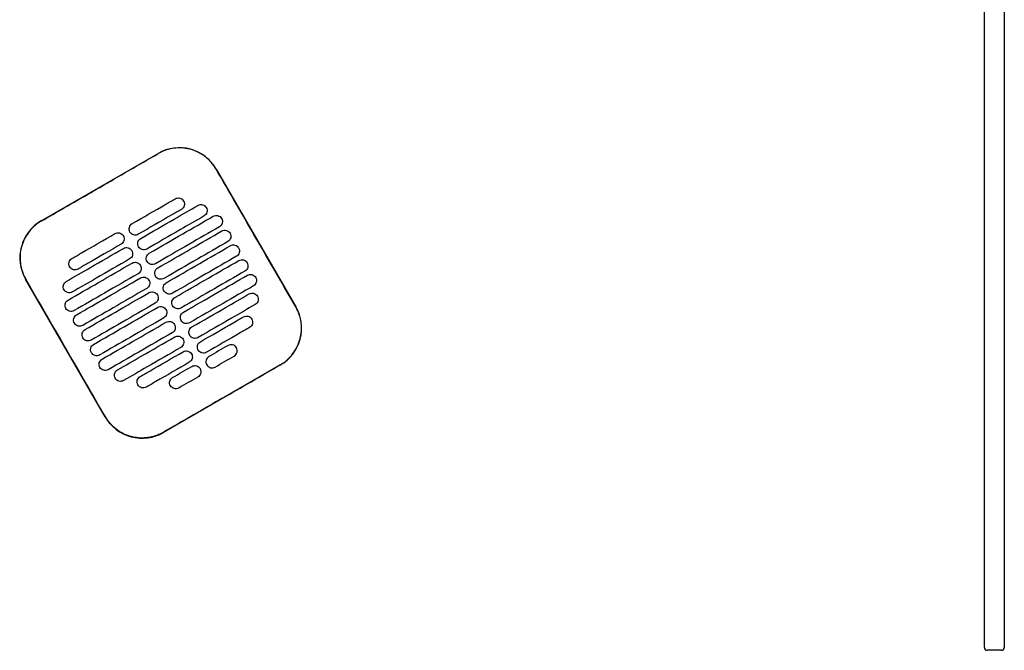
# Model space of a CAD drawing. Header units: metres. Extents: x 15.7 to 54.8, y -39.7 to 1.1.
# Tile 222 of 256: x 54.066 to 54.759, y -32.548 to -32.104. Entities that reach past the tile are written whole.
import ezdxf

# ---------------------------------------------------------------- set-up
doc = ezdxf.new("R2010")
doc.units = ezdxf.units.M
doc.header["$MEASUREMENT"] = 0
doc.layers.add('2D', color=252, linetype='Continuous')

# ---------------------------------------------------------------- blocks, each defined once
blk = doc.blocks.new('2D_QYOS_600')
for p, q in [((2.42604, -2.743), (2.42604, -1.859)), ((2.44004, -1.859), (2.44004, -2.743)), ((1.76223, -2.4427), (1.84449, -2.39518)), ((1.88548, -2.40615), (1.9415, -2.50313)), ((1.80728, -2.58067), (1.75126, -2.48368)), ((1.93053, -2.54412), (1.84827, -2.59164)), ((2.43804, -2.745), (2.42804, -2.745))]:
    blk.add_line(p, q)
for centre, radius, start, end in [((1.8595, -2.42116), 0.03, 30.01349, 120.01349), ((1.77724, -2.46868), 0.03, 120.01349, 210.01349), ((1.91552, -2.51814), 0.03, 300.01349, 30.01349), ((1.83326, -2.56566), 0.03, 210.01349, 300.01349), ((2.42804, -2.743), 0.002, 180, 270), ((2.43804, -2.743), 0.002, 270, 360)]:
    blk.add_arc(centre, radius, start, end)
for points in [[(1.80342, -2.41905), (1.81713, -2.41113), (1.83084, -2.4032), (1.84455, -2.39528)], [(1.89373, -2.53038), (1.88925, -2.53297), (1.88478, -2.53556), (1.8803, -2.53814)], [(1.8846, -2.54559), (1.88908, -2.543), (1.89355, -2.54042), (1.89803, -2.53783)], [(1.85475, -2.5529), (1.85923, -2.55031), (1.86371, -2.54773), (1.86819, -2.54514)], [(1.88934, -2.56777), (1.90305, -2.55985), (1.91676, -2.55194), (1.93047, -2.54402)], [(1.87249, -2.55259), (1.86801, -2.55517), (1.86353, -2.55776), (1.85906, -2.56034)]]:
    blk.add_open_spline(points, degree=3)
for points, knots in [([(1.88538, -2.40621), (1.88458, -2.40482), (1.88367, -2.40349), (1.88073, -2.39989), (1.87845, -2.39784), (1.87266, -2.39404), (1.86904, -2.39256), (1.86159, -2.39111), (1.85785, -2.39108), (1.85081, -2.39235), (1.84754, -2.39355), (1.84455, -2.39528)], [12.978915, 12.978915, 12.978915, 12.978915, 13.461173, 13.461173, 14.374287, 14.374287, 15.53872, 15.53872, 16.650066, 16.650066, 17.687358, 17.687358, 17.687358, 17.687358]), ([(1.9414, -2.50319), (1.92736, -2.4789), (1.91332, -2.4546), (1.89466, -2.42227), (1.89002, -2.41424), (1.88538, -2.40621)], [1.133412, 1.133412, 1.133412, 1.133412, 2.681586, 2.681586, 3.193366, 3.193366, 3.193366, 3.193366]), ([(1.76229, -2.4428), (1.77288, -2.43668), (1.78391, -2.43032), (1.79938, -2.42138), (1.80142, -2.4202), (1.80342, -2.41905)], [-21.78268, -21.78268, -21.78268, -21.78268, -17.142885, -17.142885, -16.423665, -16.423665, -16.423665, -16.423665]), ([(1.82628, -2.44462), (1.83414, -2.44008), (1.84201, -2.43553), (1.85212, -2.4297), (1.85435, -2.4284), (1.85659, -2.42711)], [0.699452, 0.699452, 0.699452, 0.699452, 3.425217, 3.425217, 4.200582, 4.200582, 4.200582, 4.200582]), ([(1.83228, -2.45501), (1.84015, -2.45047), (1.84801, -2.44592), (1.86144, -2.43817), (1.867, -2.43496), (1.87255, -2.43175)], [0.699452, 0.699452, 0.699452, 0.699452, 3.42526, 3.42526, 5.350619, 5.350619, 5.350619, 5.350619]), ([(1.85659, -2.42711), (1.85702, -2.42687), (1.85756, -2.42665), (1.85874, -2.4265), (1.8593, -2.42654), (1.86037, -2.42682), (1.86089, -2.42707), (1.86185, -2.4278), (1.86222, -2.42826), (1.86246, -2.42869)], [-0.5513873, -0.5513873, -0.5513873, -0.5513873, -0.4031046, -0.4031046, -0.2776919, -0.2776919, -0.1471638, -0.1471638, 0, 0, 0, 0]), ([(1.86246, -2.42869), (1.86271, -2.42911), (1.86293, -2.42966), (1.86307, -2.43085), (1.86304, -2.4314), (1.86276, -2.43248), (1.8625, -2.43299), (1.86178, -2.43395), (1.86132, -2.43431), (1.86089, -2.43456)], [-0.5553355, -0.5553355, -0.5553355, -0.5553355, -0.4045594, -0.4045594, -0.278267, -0.278267, -0.1472206, -0.1472206, 0, 0, 0, 0]), ([(1.87255, -2.43175), (1.87298, -2.43151), (1.87352, -2.43129), (1.87471, -2.43114), (1.87526, -2.43118), (1.87633, -2.43146), (1.87685, -2.43171), (1.87781, -2.43244), (1.87818, -2.4329), (1.87842, -2.43332)], [-0.5514247, -0.5514247, -0.5514247, -0.5514247, -0.4031161, -0.4031161, -0.2776965, -0.2776965, -0.1471644, -0.1471644, 0, 0, 0, 0]), ([(1.86089, -2.43456), (1.85866, -2.43585), (1.85642, -2.43714), (1.84631, -2.44298), (1.83845, -2.44753), (1.83058, -2.45207)], [2.649916, 2.649916, 2.649916, 2.649916, 3.425249, 3.425249, 6.151046, 6.151046, 6.151046, 6.151046]), ([(1.87842, -2.43332), (1.87867, -2.43375), (1.87889, -2.4343), (1.87903, -2.43549), (1.879, -2.43604), (1.87872, -2.43711), (1.87846, -2.43763), (1.87774, -2.43859), (1.87728, -2.43895), (1.87685, -2.4392)], [-0.5553006, -0.5553006, -0.5553006, -0.5553006, -0.4045498, -0.4045498, -0.2782639, -0.2782639, -0.1472208, -0.1472208, 0, 0, 0, 0]), ([(1.88332, -2.43939), (1.88374, -2.43915), (1.88429, -2.43893), (1.88547, -2.43878), (1.88602, -2.43882), (1.8871, -2.4391), (1.88762, -2.43935), (1.88858, -2.44008), (1.88894, -2.44054), (1.88919, -2.44096)], [-0.5514376, -0.5514376, -0.5514376, -0.5514376, -0.4031217, -0.4031217, -0.2776979, -0.2776979, -0.1471642, -0.1471642, 0, 0, 0, 0]), ([(1.76229, -2.4428), (1.76101, -2.44354), (1.75978, -2.44437), (1.75663, -2.44688), (1.75485, -2.44871), (1.75332, -2.45074), (1.75103, -2.4538), (1.74934, -2.45728), (1.74737, -2.46467), (1.7471, -2.46852), (1.74804, -2.47614), (1.74924, -2.47985), (1.7512, -2.48336), (1.75128, -2.48349), (1.75136, -2.48363)], [17.619777, 17.619777, 17.619777, 17.619777, 18.064718, 18.064718, 18.827754, 18.827754, 18.827754, 19.97637, 19.97637, 21.122539, 21.122539, 22.281306, 22.281306, 22.328075, 22.328075, 22.328075, 22.328075]), ([(1.82471, -2.4505), (1.82446, -2.45007), (1.82424, -2.44952), (1.8241, -2.44833), (1.82413, -2.44778), (1.82441, -2.44671), (1.82467, -2.44619), (1.82539, -2.44523), (1.82585, -2.44487), (1.82628, -2.44462)], [-0.5553984, -0.5553984, -0.5553984, -0.5553984, -0.4045681, -0.4045681, -0.278271, -0.278271, -0.1472202, -0.1472202, 0, 0, 0, 0]), ([(1.87685, -2.4392), (1.8713, -2.44241), (1.86574, -2.44562), (1.85232, -2.45337), (1.84445, -2.45792), (1.83658, -2.46246)], [1.499949, 1.499949, 1.499949, 1.499949, 3.425284, 3.425284, 6.151116, 6.151116, 6.151116, 6.151116]), ([(1.83828, -2.46541), (1.84615, -2.46086), (1.85402, -2.45632), (1.86903, -2.44764), (1.87617, -2.44352), (1.88332, -2.43939)], [0.699452, 0.699452, 0.699452, 0.699452, 3.425292, 3.425292, 5.900643, 5.900643, 5.900643, 5.900643]), ([(1.88919, -2.44096), (1.88943, -2.44139), (1.88965, -2.44194), (1.8898, -2.44313), (1.88976, -2.44368), (1.88948, -2.44475), (1.88923, -2.44527), (1.8885, -2.44623), (1.88804, -2.44659), (1.88762, -2.44684)], [-0.5552879, -0.5552879, -0.5552879, -0.5552879, -0.4045447, -0.4045447, -0.2782629, -0.2782629, -0.1472212, -0.1472212, 0, 0, 0, 0]), ([(1.78385, -2.46913), (1.78608, -2.46784), (1.78832, -2.46655), (1.79843, -2.46071), (1.8063, -2.45617), (1.81416, -2.45162)], [2.649852, 2.649852, 2.649852, 2.649852, 3.425217, 3.425217, 6.150982, 6.150982, 6.150982, 6.150982]), ([(1.81416, -2.45162), (1.81459, -2.45138), (1.81513, -2.45116), (1.81632, -2.45101), (1.81687, -2.45105), (1.81794, -2.45133), (1.81846, -2.45158), (1.81942, -2.45231), (1.81979, -2.45277), (1.82003, -2.4532)], [-0.5512944, -0.5512944, -0.5512944, -0.5512944, -0.4030833, -0.4030833, -0.2776787, -0.2776787, -0.1471599, -0.1471599, 0, 0, 0, 0]), ([(1.83058, -2.45207), (1.83015, -2.45231), (1.82961, -2.45253), (1.82843, -2.45268), (1.82787, -2.45264), (1.8268, -2.45236), (1.82628, -2.45211), (1.82532, -2.45138), (1.82495, -2.45092), (1.82471, -2.4505)], [-0.551307, -0.551307, -0.551307, -0.551307, -0.4030846, -0.4030846, -0.2776802, -0.2776802, -0.1471604, -0.1471604, 0, 0, 0, 0]), ([(1.88762, -2.44684), (1.88048, -2.45096), (1.87333, -2.45509), (1.85832, -2.46376), (1.85045, -2.46831), (1.84258, -2.47285)], [0.949972, 0.949972, 0.949972, 0.949972, 3.425307, 3.425307, 6.151164, 6.151164, 6.151164, 6.151164]), ([(1.84428, -2.4758), (1.85215, -2.47125), (1.86002, -2.46671), (1.87503, -2.45803), (1.88218, -2.45391), (1.88932, -2.44978)], [0.699452, 0.699452, 0.699452, 0.699452, 3.425313, 3.425313, 5.900643, 5.900643, 5.900643, 5.900643]), ([(1.88932, -2.44978), (1.88974, -2.44954), (1.89029, -2.44932), (1.89147, -2.44917), (1.89203, -2.44921), (1.8931, -2.44949), (1.89362, -2.44974), (1.89458, -2.45047), (1.89494, -2.45093), (1.89519, -2.45136)], [-0.5514273, -0.5514273, -0.5514273, -0.5514273, -0.4031209, -0.4031209, -0.2776962, -0.2776962, -0.1471634, -0.1471634, 0, 0, 0, 0]), ([(1.89519, -2.45136), (1.89543, -2.45178), (1.89565, -2.45233), (1.8958, -2.45352), (1.89577, -2.45407), (1.89548, -2.45515), (1.89523, -2.45566), (1.8945, -2.45662), (1.89405, -2.45698), (1.89362, -2.45723)], [-0.5552955, -0.5552955, -0.5552955, -0.5552955, -0.4045438, -0.4045438, -0.2782634, -0.2782634, -0.1472215, -0.1472215, 0, 0, 0, 0]), ([(1.81846, -2.45907), (1.8106, -2.46361), (1.80273, -2.46816), (1.79262, -2.474), (1.79039, -2.47529), (1.78815, -2.47658)], [0.699452, 0.699452, 0.699452, 0.699452, 3.425249, 3.425249, 4.200582, 4.200582, 4.200582, 4.200582]), ([(1.82003, -2.4532), (1.82028, -2.45362), (1.8205, -2.45417), (1.82065, -2.45536), (1.82061, -2.45591), (1.82033, -2.45699), (1.82008, -2.4575), (1.81935, -2.45846), (1.81889, -2.45882), (1.81846, -2.45907)], [-0.555416, -0.555416, -0.555416, -0.555416, -0.4045716, -0.4045716, -0.2782736, -0.2782736, -0.1472211, -0.1472211, 0, 0, 0, 0]), ([(1.83071, -2.46089), (1.83047, -2.46046), (1.83025, -2.45991), (1.8301, -2.45872), (1.83013, -2.45817), (1.83042, -2.4571), (1.83067, -2.45658), (1.8314, -2.45562), (1.83185, -2.45526), (1.83228, -2.45501)], [-0.5553839, -0.5553839, -0.5553839, -0.5553839, -0.4045626, -0.4045626, -0.2782686, -0.2782686, -0.1472195, -0.1472195, 0, 0, 0, 0]), ([(1.89362, -2.45723), (1.88648, -2.46135), (1.87933, -2.46548), (1.86432, -2.47415), (1.85645, -2.4787), (1.84859, -2.48324)], [0.949998, 0.949998, 0.949998, 0.949998, 3.42532, 3.42532, 6.151189, 6.151189, 6.151189, 6.151189]), ([(1.89532, -2.46017), (1.89575, -2.45993), (1.89629, -2.45971), (1.89748, -2.45956), (1.89803, -2.4596), (1.8991, -2.45988), (1.89962, -2.46013), (1.90058, -2.46086), (1.90095, -2.46132), (1.90119, -2.46175)], [-0.5514137, -0.5514137, -0.5514137, -0.5514137, -0.4031194, -0.4031194, -0.2776944, -0.2776944, -0.1471627, -0.1471627, 0, 0, 0, 0]), ([(1.77989, -2.48528), (1.78545, -2.48207), (1.79101, -2.47886), (1.80443, -2.4711), (1.8123, -2.46656), (1.82017, -2.46201)], [1.499901, 1.499901, 1.499901, 1.499901, 3.42526, 3.42526, 6.151068, 6.151068, 6.151068, 6.151068]), ([(1.82017, -2.46201), (1.82059, -2.46177), (1.82114, -2.46155), (1.82232, -2.4614), (1.82287, -2.46144), (1.82395, -2.46172), (1.82447, -2.46197), (1.82542, -2.4627), (1.82579, -2.46316), (1.82603, -2.46359)], [-0.5513075, -0.5513075, -0.5513075, -0.5513075, -0.4030857, -0.4030857, -0.2776792, -0.2776792, -0.1471593, -0.1471593, 0, 0, 0, 0]), ([(1.82603, -2.46359), (1.82628, -2.46401), (1.8265, -2.46456), (1.82665, -2.46575), (1.82661, -2.4663), (1.82633, -2.46738), (1.82608, -2.46789), (1.82535, -2.46885), (1.82489, -2.46921), (1.82447, -2.46946)], [-0.5553971, -0.5553971, -0.5553971, -0.5553971, -0.4045652, -0.4045652, -0.2782705, -0.2782705, -0.1472202, -0.1472202, 0, 0, 0, 0]), ([(1.83658, -2.46246), (1.83616, -2.46271), (1.83561, -2.46292), (1.83443, -2.46307), (1.83387, -2.46304), (1.8328, -2.46275), (1.83228, -2.4625), (1.83132, -2.46177), (1.83096, -2.46131), (1.83071, -2.46089)], [-0.551317, -0.551317, -0.551317, -0.551317, -0.4030867, -0.4030867, -0.2776803, -0.2776803, -0.1471597, -0.1471597, 0, 0, 0, 0]), ([(1.83671, -2.47128), (1.83647, -2.47085), (1.83625, -2.4703), (1.8361, -2.46911), (1.83614, -2.46856), (1.83642, -2.46749), (1.83667, -2.46697), (1.8374, -2.46602), (1.83786, -2.46565), (1.83828, -2.46541)], [-0.5553742, -0.5553742, -0.5553742, -0.5553742, -0.4045587, -0.4045587, -0.278267, -0.278267, -0.1472191, -0.1472191, 0, 0, 0, 0]), ([(1.85029, -2.48619), (1.85815, -2.48164), (1.86602, -2.4771), (1.88103, -2.46843), (1.88818, -2.4643), (1.89532, -2.46017)], [0.699452, 0.699452, 0.699452, 0.699452, 3.425322, 3.425322, 5.900643, 5.900643, 5.900643, 5.900643]), ([(1.90119, -2.46175), (1.90144, -2.46217), (1.90166, -2.46272), (1.9018, -2.46391), (1.90177, -2.46446), (1.90149, -2.46554), (1.90123, -2.46605), (1.90051, -2.46701), (1.90005, -2.46737), (1.89962, -2.46762)], [-0.5553078, -0.5553078, -0.5553078, -0.5553078, -0.4045446, -0.4045446, -0.2782647, -0.2782647, -0.147222, -0.147222, 0, 0, 0, 0]), ([(1.78113, -2.49842), (1.78828, -2.49429), (1.79542, -2.49016), (1.81043, -2.48149), (1.8183, -2.47695), (1.82617, -2.4724)], [0.949941, 0.949941, 0.949941, 0.949941, 3.425291, 3.425291, 6.151132, 6.151132, 6.151132, 6.151132]), ([(1.78228, -2.47501), (1.78204, -2.47458), (1.78182, -2.47403), (1.78167, -2.47284), (1.7817, -2.47229), (1.78198, -2.47122), (1.78224, -2.4707), (1.78296, -2.46974), (1.78342, -2.46938), (1.78385, -2.46913)], [-0.5554179, -0.5554179, -0.5554179, -0.5554179, -0.4045683, -0.4045683, -0.2782761, -0.2782761, -0.1472238, -0.1472238, 0, 0, 0, 0]), ([(1.82447, -2.46946), (1.8166, -2.474), (1.80873, -2.47855), (1.79531, -2.4863), (1.78975, -2.48951), (1.78419, -2.49272)], [0.699452, 0.699452, 0.699452, 0.699452, 3.425284, 3.425284, 5.350619, 5.350619, 5.350619, 5.350619]), ([(1.82617, -2.4724), (1.82659, -2.47216), (1.82714, -2.47194), (1.82832, -2.47179), (1.82887, -2.47183), (1.82995, -2.47211), (1.83047, -2.47236), (1.83143, -2.47309), (1.83179, -2.47355), (1.83204, -2.47398)], [-0.5513173, -0.5513173, -0.5513173, -0.5513173, -0.4030875, -0.4030875, -0.2776797, -0.2776797, -0.147159, -0.147159, 0, 0, 0, 0]), ([(1.84258, -2.47285), (1.84216, -2.4731), (1.84161, -2.47331), (1.84043, -2.47346), (1.83988, -2.47343), (1.8388, -2.47315), (1.83828, -2.47289), (1.83732, -2.47216), (1.83696, -2.4717), (1.83671, -2.47128)], [-0.5513236, -0.5513236, -0.5513236, -0.5513236, -0.4030881, -0.4030881, -0.2776804, -0.2776804, -0.1471592, -0.1471592, 0, 0, 0, 0]), ([(1.89962, -2.46762), (1.89248, -2.47175), (1.88534, -2.47587), (1.87032, -2.48454), (1.86246, -2.48909), (1.85459, -2.49363)], [0.950001, 0.950001, 0.950001, 0.950001, 3.425322, 3.425322, 6.151192, 6.151192, 6.151192, 6.151192]), ([(1.85629, -2.49658), (1.86416, -2.49203), (1.87202, -2.48749), (1.88704, -2.47882), (1.89418, -2.47469), (1.90133, -2.47056)], [0.699452, 0.699452, 0.699452, 0.699452, 3.425321, 3.425321, 5.900643, 5.900643, 5.900643, 5.900643]), ([(1.90133, -2.47056), (1.90175, -2.47032), (1.9023, -2.4701), (1.90348, -2.46995), (1.90403, -2.46999), (1.90511, -2.47027), (1.90563, -2.47052), (1.90658, -2.47125), (1.90695, -2.47171), (1.90719, -2.47214)], [-0.5513969, -0.5513969, -0.5513969, -0.5513969, -0.4031172, -0.4031172, -0.2776925, -0.2776925, -0.1471621, -0.1471621, 0, 0, 0, 0]), ([(1.90719, -2.47214), (1.90744, -2.47256), (1.90766, -2.47311), (1.90781, -2.4743), (1.90777, -2.47485), (1.90749, -2.47593), (1.90724, -2.47644), (1.90651, -2.4774), (1.90605, -2.47776), (1.90563, -2.47801)], [-0.5553248, -0.5553248, -0.5553248, -0.5553248, -0.4045472, -0.4045472, -0.2782668, -0.2782668, -0.1472227, -0.1472227, 0, 0, 0, 0]), ([(1.78815, -2.47658), (1.78773, -2.47682), (1.78718, -2.47704), (1.786, -2.47719), (1.78544, -2.47715), (1.78437, -2.47687), (1.78385, -2.47662), (1.78289, -2.47589), (1.78252, -2.47543), (1.78228, -2.47501)], [-0.5513007, -0.5513007, -0.5513007, -0.5513007, -0.4030941, -0.4030941, -0.2776814, -0.2776814, -0.1471603, -0.1471603, 0, 0, 0, 0]), ([(1.83047, -2.47985), (1.8226, -2.48439), (1.81473, -2.48894), (1.79972, -2.49761), (1.79258, -2.50174), (1.78543, -2.50587)], [0.699452, 0.699452, 0.699452, 0.699452, 3.425308, 3.425308, 5.900643, 5.900643, 5.900643, 5.900643]), ([(1.83204, -2.47398), (1.83228, -2.4744), (1.8325, -2.47495), (1.83265, -2.47614), (1.83261, -2.47669), (1.83233, -2.47777), (1.83208, -2.47828), (1.83135, -2.47924), (1.83089, -2.4796), (1.83047, -2.47985)], [-0.555383, -0.555383, -0.555383, -0.555383, -0.4045605, -0.4045605, -0.2782682, -0.2782682, -0.1472195, -0.1472195, 0, 0, 0, 0]), ([(1.84272, -2.48167), (1.84247, -2.48125), (1.84225, -2.48069), (1.8421, -2.47951), (1.84214, -2.47895), (1.84242, -2.47788), (1.84267, -2.47736), (1.8434, -2.47641), (1.84386, -2.47604), (1.84428, -2.4758)], [-0.5553693, -0.5553693, -0.5553693, -0.5553693, -0.4045566, -0.4045566, -0.2782661, -0.2782661, -0.1472189, -0.1472189, 0, 0, 0, 0]), ([(1.90563, -2.47801), (1.89848, -2.48214), (1.89134, -2.48626), (1.87633, -2.49494), (1.86846, -2.49948), (1.86059, -2.50403)], [0.949982, 0.949982, 0.949982, 0.949982, 3.425312, 3.425312, 6.151173, 6.151173, 6.151173, 6.151173]), ([(1.90733, -2.48095), (1.90775, -2.48071), (1.9083, -2.48049), (1.90948, -2.48034), (1.91003, -2.48038), (1.91111, -2.48066), (1.91163, -2.48091), (1.91259, -2.48164), (1.91295, -2.4821), (1.9132, -2.48253)], [-0.5513769, -0.5513769, -0.5513769, -0.5513769, -0.4031143, -0.4031143, -0.2776905, -0.2776905, -0.1471617, -0.1471617, 0, 0, 0, 0]), ([(1.80738, -2.58061), (1.80282, -2.57272), (1.79809, -2.56452), (1.77944, -2.53221), (1.7654, -2.50792), (1.75136, -2.48363)], [-3.18138, -3.18138, -3.18138, -3.18138, -2.673929, -2.673929, -1.133377, -1.133377, -1.133377, -1.133377]), ([(1.77832, -2.49115), (1.77808, -2.49073), (1.77786, -2.49017), (1.77771, -2.48899), (1.77775, -2.48843), (1.77803, -2.48736), (1.77828, -2.48684), (1.77901, -2.48589), (1.77947, -2.48552), (1.77989, -2.48528)], [-0.5553798, -0.5553798, -0.5553798, -0.5553798, -0.4045588, -0.4045588, -0.278273, -0.278273, -0.147224, -0.147224, 0, 0, 0, 0]), ([(1.78713, -2.50881), (1.79428, -2.50468), (1.80142, -2.50056), (1.81643, -2.49188), (1.8243, -2.48734), (1.83217, -2.48279)], [0.949982, 0.949982, 0.949982, 0.949982, 3.425312, 3.425312, 6.151173, 6.151173, 6.151173, 6.151173]), ([(1.83217, -2.48279), (1.83259, -2.48255), (1.83314, -2.48233), (1.83432, -2.48218), (1.83488, -2.48222), (1.83595, -2.4825), (1.83647, -2.48275), (1.83743, -2.48348), (1.83779, -2.48394), (1.83804, -2.48437)], [-0.5513238, -0.5513238, -0.5513238, -0.5513238, -0.4030887, -0.4030887, -0.27768, -0.27768, -0.1471588, -0.1471588, 0, 0, 0, 0]), ([(1.83804, -2.48437), (1.83828, -2.48479), (1.8385, -2.48534), (1.83865, -2.48653), (1.83862, -2.48708), (1.83833, -2.48816), (1.83808, -2.48868), (1.83735, -2.48963), (1.8369, -2.49), (1.83647, -2.49024)], [-0.5553737, -0.5553737, -0.5553737, -0.5553737, -0.4045574, -0.4045574, -0.2782667, -0.2782667, -0.1472191, -0.1472191, 0, 0, 0, 0]), ([(1.84859, -2.48324), (1.84816, -2.48349), (1.84761, -2.4837), (1.84643, -2.48385), (1.84588, -2.48382), (1.8448, -2.48354), (1.84429, -2.48328), (1.84333, -2.48255), (1.84296, -2.48209), (1.84272, -2.48167)], [-0.5513269, -0.5513269, -0.5513269, -0.5513269, -0.403089, -0.403089, -0.2776804, -0.2776804, -0.1471589, -0.1471589, 0, 0, 0, 0]), ([(1.84872, -2.49206), (1.84847, -2.49164), (1.84825, -2.49109), (1.84811, -2.4899), (1.84814, -2.48934), (1.84842, -2.48827), (1.84868, -2.48775), (1.8494, -2.4868), (1.84986, -2.48643), (1.85029, -2.48619)], [-0.5553691, -0.5553691, -0.5553691, -0.5553691, -0.4045561, -0.4045561, -0.278266, -0.278266, -0.1472189, -0.1472189, 0, 0, 0, 0]), ([(1.86229, -2.50697), (1.87016, -2.50242), (1.87803, -2.49788), (1.89304, -2.48921), (1.90018, -2.48508), (1.90733, -2.48095)], [0.699452, 0.699452, 0.699452, 0.699452, 3.425308, 3.425308, 5.900643, 5.900643, 5.900643, 5.900643]), ([(1.9132, -2.48253), (1.91344, -2.48295), (1.91366, -2.4835), (1.91381, -2.48469), (1.91377, -2.48524), (1.91349, -2.48632), (1.91324, -2.48683), (1.91251, -2.48779), (1.91205, -2.48815), (1.91163, -2.4884)], [-0.5553464, -0.5553464, -0.5553464, -0.5553464, -0.4045515, -0.4045515, -0.2782697, -0.2782697, -0.1472236, -0.1472236, 0, 0, 0, 0]), ([(1.78419, -2.49272), (1.78377, -2.49297), (1.78322, -2.49319), (1.78204, -2.49333), (1.78149, -2.4933), (1.78041, -2.49302), (1.77989, -2.49276), (1.77893, -2.49203), (1.77857, -2.49157), (1.77832, -2.49115)], [-0.5513421, -0.5513421, -0.5513421, -0.5513421, -0.4031061, -0.4031061, -0.2776864, -0.2776864, -0.147161, -0.147161, 0, 0, 0, 0]), ([(1.83647, -2.49024), (1.8286, -2.49479), (1.82074, -2.49933), (1.80572, -2.508), (1.79858, -2.51213), (1.79144, -2.51626)], [0.699452, 0.699452, 0.699452, 0.699452, 3.425321, 3.425321, 5.900643, 5.900643, 5.900643, 5.900643]), ([(1.79314, -2.5192), (1.80028, -2.51507), (1.80742, -2.51095), (1.82244, -2.50227), (1.8303, -2.49773), (1.83817, -2.49318)], [0.950001, 0.950001, 0.950001, 0.950001, 3.425322, 3.425322, 6.151192, 6.151192, 6.151192, 6.151192]), ([(1.83817, -2.49318), (1.8386, -2.49294), (1.83914, -2.49272), (1.84033, -2.49257), (1.84088, -2.49261), (1.84195, -2.49289), (1.84247, -2.49314), (1.84343, -2.49388), (1.8438, -2.49434), (1.84404, -2.49476)], [-0.551327, -0.551327, -0.551327, -0.551327, -0.4030892, -0.4030892, -0.2776802, -0.2776802, -0.1471588, -0.1471588, 0, 0, 0, 0]), ([(1.85459, -2.49363), (1.85416, -2.49388), (1.85362, -2.4941), (1.85244, -2.49424), (1.85188, -2.49421), (1.85081, -2.49393), (1.85029, -2.49367), (1.84933, -2.49294), (1.84896, -2.49248), (1.84872, -2.49206)], [-0.551327, -0.551327, -0.551327, -0.551327, -0.4030892, -0.4030892, -0.2776802, -0.2776802, -0.1471588, -0.1471588, 0, 0, 0, 0]), ([(1.91163, -2.4884), (1.90448, -2.49253), (1.89734, -2.49665), (1.88233, -2.50533), (1.87446, -2.50987), (1.86659, -2.51442)], [0.949941, 0.949941, 0.949941, 0.949941, 3.425292, 3.425292, 6.151132, 6.151132, 6.151132, 6.151132]), ([(1.86829, -2.51736), (1.87616, -2.51282), (1.88403, -2.50827), (1.89745, -2.50052), (1.90301, -2.49731), (1.90857, -2.4941)], [0.699452, 0.699452, 0.699452, 0.699452, 3.425284, 3.425284, 5.350619, 5.350619, 5.350619, 5.350619]), ([(1.90857, -2.4941), (1.90899, -2.49385), (1.90954, -2.49363), (1.91072, -2.49348), (1.91127, -2.49352), (1.91235, -2.4938), (1.91287, -2.49405), (1.91383, -2.49479), (1.91419, -2.49525), (1.91444, -2.49567)], [-0.551342, -0.551342, -0.551342, -0.551342, -0.4031061, -0.4031061, -0.2776864, -0.2776864, -0.147161, -0.147161, 0, 0, 0, 0]), ([(1.77956, -2.50429), (1.77932, -2.50387), (1.7791, -2.50332), (1.77895, -2.50213), (1.77899, -2.50158), (1.77927, -2.5005), (1.77952, -2.49998), (1.78025, -2.49903), (1.78071, -2.49866), (1.78113, -2.49842)], [-0.5553462, -0.5553462, -0.5553462, -0.5553462, -0.4045514, -0.4045514, -0.2782696, -0.2782696, -0.1472236, -0.1472236, 0, 0, 0, 0]), ([(1.84247, -2.50063), (1.83461, -2.50518), (1.82674, -2.50972), (1.81173, -2.51839), (1.80458, -2.52252), (1.79744, -2.52665)], [0.699452, 0.699452, 0.699452, 0.699452, 3.425322, 3.425322, 5.900643, 5.900643, 5.900643, 5.900643]), ([(1.84404, -2.49476), (1.84429, -2.49518), (1.84451, -2.49573), (1.84465, -2.49692), (1.84462, -2.49748), (1.84434, -2.49855), (1.84408, -2.49907), (1.84336, -2.50002), (1.8429, -2.50039), (1.84247, -2.50063)], [-0.5553691, -0.5553691, -0.5553691, -0.5553691, -0.4045561, -0.4045561, -0.278266, -0.278266, -0.1472189, -0.1472189, 0, 0, 0, 0]), ([(1.85472, -2.50245), (1.85448, -2.50203), (1.85426, -2.50148), (1.85411, -2.50029), (1.85414, -2.49973), (1.85443, -2.49866), (1.85468, -2.49814), (1.85541, -2.49719), (1.85586, -2.49682), (1.85629, -2.49658)], [-0.5553737, -0.5553737, -0.5553737, -0.5553737, -0.4045574, -0.4045574, -0.2782667, -0.2782667, -0.1472191, -0.1472191, 0, 0, 0, 0]), ([(1.91444, -2.49567), (1.91468, -2.49609), (1.9149, -2.49664), (1.91505, -2.49783), (1.91501, -2.49839), (1.91473, -2.49946), (1.91448, -2.49998), (1.91375, -2.50093), (1.91329, -2.5013), (1.91287, -2.50154)], [-0.55538, -0.55538, -0.55538, -0.55538, -0.4045589, -0.4045589, -0.278273, -0.278273, -0.147224, -0.147224, 0, 0, 0, 0]), ([(1.78543, -2.50587), (1.78501, -2.50611), (1.78446, -2.50633), (1.78328, -2.50648), (1.78273, -2.50644), (1.78165, -2.50616), (1.78113, -2.50591), (1.78017, -2.50517), (1.77981, -2.50472), (1.77956, -2.50429)], [-0.551377, -0.551377, -0.551377, -0.551377, -0.4031143, -0.4031143, -0.2776905, -0.2776905, -0.1471617, -0.1471617, 0, 0, 0, 0]), ([(1.79914, -2.52959), (1.80628, -2.52546), (1.81343, -2.52134), (1.82844, -2.51267), (1.83631, -2.50812), (1.84418, -2.50358)], [0.949998, 0.949998, 0.949998, 0.949998, 3.42532, 3.42532, 6.151189, 6.151189, 6.151189, 6.151189]), ([(1.84418, -2.50358), (1.8446, -2.50333), (1.84515, -2.50311), (1.84633, -2.50297), (1.84688, -2.503), (1.84796, -2.50328), (1.84848, -2.50354), (1.84943, -2.50427), (1.8498, -2.50473), (1.85004, -2.50515)], [-0.551327, -0.551327, -0.551327, -0.551327, -0.403089, -0.403089, -0.2776804, -0.2776804, -0.1471589, -0.1471589, 0, 0, 0, 0]), ([(1.85004, -2.50515), (1.85029, -2.50557), (1.85051, -2.50612), (1.85066, -2.50731), (1.85062, -2.50787), (1.85034, -2.50894), (1.85009, -2.50946), (1.84936, -2.51041), (1.8489, -2.51078), (1.84848, -2.51102)], [-0.5553693, -0.5553693, -0.5553693, -0.5553693, -0.4045566, -0.4045566, -0.2782661, -0.2782661, -0.1472189, -0.1472189, 0, 0, 0, 0]), ([(1.86059, -2.50403), (1.86017, -2.50427), (1.85962, -2.50449), (1.85844, -2.50464), (1.85788, -2.5046), (1.85681, -2.50432), (1.85629, -2.50407), (1.85533, -2.50333), (1.85497, -2.50287), (1.85472, -2.50245)], [-0.5513238, -0.5513238, -0.5513238, -0.5513238, -0.4030887, -0.4030887, -0.27768, -0.27768, -0.1471588, -0.1471588, 0, 0, 0, 0]), ([(1.86072, -2.51284), (1.86048, -2.51242), (1.86026, -2.51187), (1.86011, -2.51068), (1.86015, -2.51013), (1.86043, -2.50905), (1.86068, -2.50853), (1.86141, -2.50758), (1.86187, -2.50721), (1.86229, -2.50697)], [-0.555383, -0.555383, -0.555383, -0.555383, -0.4045604, -0.4045604, -0.2782682, -0.2782682, -0.1472195, -0.1472195, 0, 0, 0, 0]), ([(1.91287, -2.50154), (1.90731, -2.50475), (1.90176, -2.50796), (1.88833, -2.51572), (1.88046, -2.52026), (1.8726, -2.52481)], [1.499901, 1.499901, 1.499901, 1.499901, 3.42526, 3.42526, 6.151068, 6.151068, 6.151068, 6.151068]), ([(1.93047, -2.54402), (1.93053, -2.54399), (1.93059, -2.54395), (1.93406, -2.54192), (1.93705, -2.53926), (1.9418, -2.53294), (1.94352, -2.52934), (1.94538, -2.52203), (1.94563, -2.51842), (1.94491, -2.51191), (1.94415, -2.50903), (1.94251, -2.50523), (1.94199, -2.50419), (1.9414, -2.50319)], [8.273299, 8.273299, 8.273299, 8.273299, 8.293543, 8.293543, 9.48086, 9.48086, 10.665623, 10.665623, 11.74288, 11.74288, 12.632334, 12.632334, 12.981673, 12.981673, 12.981673, 12.981673]), ([(1.78557, -2.51468), (1.78532, -2.51426), (1.7851, -2.51371), (1.78495, -2.51252), (1.78499, -2.51197), (1.78527, -2.51089), (1.78552, -2.51037), (1.78625, -2.50942), (1.78671, -2.50906), (1.78713, -2.50881)], [-0.5553245, -0.5553245, -0.5553245, -0.5553245, -0.4045471, -0.4045471, -0.2782667, -0.2782667, -0.1472226, -0.1472226, 0, 0, 0, 0]), ([(1.79144, -2.51626), (1.79101, -2.5165), (1.79046, -2.51672), (1.78928, -2.51687), (1.78873, -2.51683), (1.78765, -2.51655), (1.78714, -2.5163), (1.78618, -2.51557), (1.78581, -2.51511), (1.78557, -2.51468)], [-0.551397, -0.551397, -0.551397, -0.551397, -0.4031173, -0.4031173, -0.2776925, -0.2776925, -0.1471621, -0.1471621, 0, 0, 0, 0]), ([(1.84848, -2.51102), (1.84061, -2.51557), (1.83274, -2.52011), (1.81773, -2.52878), (1.81058, -2.53291), (1.80344, -2.53704)], [0.699452, 0.699452, 0.699452, 0.699452, 3.425313, 3.425313, 5.900643, 5.900643, 5.900643, 5.900643]), ([(1.80514, -2.53998), (1.81229, -2.53586), (1.81943, -2.53173), (1.83444, -2.52306), (1.84231, -2.51851), (1.85018, -2.51397)], [0.949973, 0.949973, 0.949973, 0.949973, 3.425307, 3.425307, 6.151164, 6.151164, 6.151164, 6.151164]), ([(1.85018, -2.51397), (1.8506, -2.51372), (1.85115, -2.5135), (1.85233, -2.51336), (1.85288, -2.51339), (1.85396, -2.51367), (1.85448, -2.51393), (1.85544, -2.51466), (1.8558, -2.51512), (1.85605, -2.51554)], [-0.5513237, -0.5513237, -0.5513237, -0.5513237, -0.4030882, -0.4030882, -0.2776804, -0.2776804, -0.1471592, -0.1471592, 0, 0, 0, 0]), ([(1.86659, -2.51442), (1.86617, -2.51466), (1.86562, -2.51488), (1.86444, -2.51503), (1.86389, -2.51499), (1.86281, -2.51471), (1.86229, -2.51446), (1.86133, -2.51373), (1.86097, -2.51327), (1.86072, -2.51284)], [-0.5513173, -0.5513173, -0.5513173, -0.5513173, -0.4030875, -0.4030875, -0.2776797, -0.2776797, -0.147159, -0.147159, 0, 0, 0, 0]), ([(1.8743, -2.52775), (1.88216, -2.52321), (1.89003, -2.51866), (1.90014, -2.51282), (1.90237, -2.51153), (1.90461, -2.51024)], [0.699452, 0.699452, 0.699452, 0.699452, 3.425249, 3.425249, 4.200582, 4.200582, 4.200582, 4.200582]), ([(1.90461, -2.51024), (1.90504, -2.50999), (1.90558, -2.50978), (1.90676, -2.50963), (1.90732, -2.50966), (1.90839, -2.50995), (1.90891, -2.5102), (1.90987, -2.51093), (1.91024, -2.51139), (1.91048, -2.51181)], [-0.5513007, -0.5513007, -0.5513007, -0.5513007, -0.4030941, -0.4030941, -0.2776814, -0.2776814, -0.1471603, -0.1471603, 0, 0, 0, 0]), ([(1.91048, -2.51181), (1.91073, -2.51224), (1.91095, -2.51279), (1.91109, -2.51398), (1.91106, -2.51453), (1.91078, -2.5156), (1.91052, -2.51612), (1.9098, -2.51707), (1.90934, -2.51744), (1.90891, -2.51769)], [-0.555418, -0.555418, -0.555418, -0.555418, -0.4045683, -0.4045683, -0.2782762, -0.2782762, -0.1472238, -0.1472238, 0, 0, 0, 0]), ([(1.79157, -2.52507), (1.79132, -2.52465), (1.7911, -2.5241), (1.79096, -2.52291), (1.79099, -2.52236), (1.79127, -2.52128), (1.79153, -2.52077), (1.79225, -2.51981), (1.79271, -2.51945), (1.79314, -2.5192)], [-0.5553076, -0.5553076, -0.5553076, -0.5553076, -0.4045445, -0.4045445, -0.2782646, -0.2782646, -0.1472219, -0.1472219, 0, 0, 0, 0]), ([(1.85448, -2.52141), (1.84661, -2.52596), (1.83874, -2.5305), (1.82373, -2.53918), (1.81659, -2.5433), (1.80944, -2.54743)], [0.699452, 0.699452, 0.699452, 0.699452, 3.425292, 3.425292, 5.900643, 5.900643, 5.900643, 5.900643]), ([(1.85605, -2.51554), (1.85629, -2.51596), (1.85651, -2.51652), (1.85666, -2.5177), (1.85662, -2.51826), (1.85634, -2.51933), (1.85609, -2.51985), (1.85536, -2.5208), (1.8549, -2.52117), (1.85448, -2.52141)], [-0.5553742, -0.5553742, -0.5553742, -0.5553742, -0.4045587, -0.4045587, -0.278267, -0.278267, -0.1472191, -0.1472191, 0, 0, 0, 0]), ([(1.86673, -2.52323), (1.86648, -2.52281), (1.86626, -2.52226), (1.86611, -2.52107), (1.86615, -2.52052), (1.86643, -2.51944), (1.86668, -2.51892), (1.86741, -2.51797), (1.86787, -2.51761), (1.86829, -2.51736)], [-0.555397, -0.555397, -0.555397, -0.555397, -0.4045652, -0.4045652, -0.2782705, -0.2782705, -0.1472202, -0.1472202, 0, 0, 0, 0]), ([(1.90891, -2.51769), (1.90668, -2.51898), (1.90444, -2.52027), (1.89433, -2.52611), (1.88647, -2.53065), (1.8786, -2.5352)], [2.649852, 2.649852, 2.649852, 2.649852, 3.425217, 3.425217, 6.150983, 6.150983, 6.150983, 6.150983]), ([(1.79744, -2.52665), (1.79701, -2.52689), (1.79647, -2.52711), (1.79529, -2.52726), (1.79473, -2.52722), (1.79366, -2.52694), (1.79314, -2.52669), (1.79218, -2.52596), (1.79181, -2.5255), (1.79157, -2.52507)], [-0.5514139, -0.5514139, -0.5514139, -0.5514139, -0.4031194, -0.4031194, -0.2776944, -0.2776944, -0.1471626, -0.1471626, 0, 0, 0, 0]), ([(1.81591, -2.54762), (1.82146, -2.54441), (1.82702, -2.5412), (1.84044, -2.53345), (1.84831, -2.5289), (1.85618, -2.52436)], [1.499949, 1.499949, 1.499949, 1.499949, 3.425284, 3.425284, 6.151116, 6.151116, 6.151116, 6.151116]), ([(1.85618, -2.52436), (1.8566, -2.52411), (1.85715, -2.5239), (1.85833, -2.52375), (1.85889, -2.52378), (1.85996, -2.52406), (1.86048, -2.52432), (1.86144, -2.52505), (1.8618, -2.52551), (1.86205, -2.52593)], [-0.5513171, -0.5513171, -0.5513171, -0.5513171, -0.4030867, -0.4030867, -0.2776803, -0.2776803, -0.1471597, -0.1471597, 0, 0, 0, 0]), ([(1.86205, -2.52593), (1.86229, -2.52635), (1.86251, -2.52691), (1.86266, -2.52809), (1.86263, -2.52865), (1.86234, -2.52972), (1.86209, -2.53024), (1.86136, -2.53119), (1.86091, -2.53156), (1.86048, -2.5318)], [-0.5553838, -0.5553838, -0.5553838, -0.5553838, -0.4045626, -0.4045626, -0.2782686, -0.2782686, -0.1472195, -0.1472195, 0, 0, 0, 0]), ([(1.8726, -2.52481), (1.87217, -2.52505), (1.87162, -2.52527), (1.87044, -2.52542), (1.86989, -2.52538), (1.86881, -2.5251), (1.8683, -2.52485), (1.86734, -2.52412), (1.86697, -2.52366), (1.86673, -2.52323)], [-0.5513075, -0.5513075, -0.5513075, -0.5513075, -0.4030857, -0.4030857, -0.2776792, -0.2776792, -0.1471593, -0.1471593, 0, 0, 0, 0]), ([(1.87273, -2.53362), (1.87248, -2.5332), (1.87226, -2.53265), (1.87212, -2.53146), (1.87215, -2.53091), (1.87243, -2.52983), (1.87269, -2.52932), (1.87341, -2.52836), (1.87387, -2.528), (1.8743, -2.52775)], [-0.5554159, -0.5554159, -0.5554159, -0.5554159, -0.4045716, -0.4045716, -0.2782736, -0.2782736, -0.1472211, -0.1472211, 0, 0, 0, 0]), ([(1.79757, -2.53546), (1.79733, -2.53504), (1.79711, -2.53449), (1.79696, -2.5333), (1.79699, -2.53275), (1.79728, -2.53167), (1.79753, -2.53116), (1.79826, -2.5302), (1.79871, -2.52984), (1.79914, -2.52959)], [-0.5552953, -0.5552953, -0.5552953, -0.5552953, -0.4045437, -0.4045437, -0.2782634, -0.2782634, -0.1472215, -0.1472215, 0, 0, 0, 0]), ([(1.80344, -2.53704), (1.80302, -2.53728), (1.80247, -2.5375), (1.80129, -2.53765), (1.80073, -2.53761), (1.79966, -2.53733), (1.79914, -2.53708), (1.79818, -2.53635), (1.79782, -2.53589), (1.79757, -2.53546)], [-0.5514274, -0.5514274, -0.5514274, -0.5514274, -0.4031209, -0.4031209, -0.2776962, -0.2776962, -0.1471634, -0.1471634, 0, 0, 0, 0]), ([(1.86048, -2.5318), (1.85261, -2.53635), (1.84475, -2.54089), (1.83132, -2.54865), (1.82576, -2.55186), (1.82021, -2.55507)], [0.699452, 0.699452, 0.699452, 0.699452, 3.42526, 3.42526, 5.350619, 5.350619, 5.350619, 5.350619]), ([(1.83187, -2.55226), (1.8341, -2.55097), (1.83634, -2.54968), (1.84645, -2.54384), (1.85431, -2.53929), (1.86218, -2.53475)], [2.649916, 2.649916, 2.649916, 2.649916, 3.425249, 3.425249, 6.151046, 6.151046, 6.151046, 6.151046]), ([(1.86218, -2.53475), (1.86261, -2.5345), (1.86315, -2.53429), (1.86433, -2.53414), (1.86489, -2.53417), (1.86596, -2.53446), (1.86648, -2.53471), (1.86744, -2.53544), (1.86781, -2.5359), (1.86805, -2.53632)], [-0.5513071, -0.5513071, -0.5513071, -0.5513071, -0.4030846, -0.4030846, -0.2776802, -0.2776802, -0.1471604, -0.1471604, 0, 0, 0, 0]), ([(1.8786, -2.5352), (1.87817, -2.53544), (1.87763, -2.53566), (1.87645, -2.53581), (1.87589, -2.53577), (1.87482, -2.53549), (1.8743, -2.53524), (1.87334, -2.53451), (1.87297, -2.53405), (1.87273, -2.53362)], [-0.5512944, -0.5512944, -0.5512944, -0.5512944, -0.4030833, -0.4030833, -0.2776787, -0.2776787, -0.1471599, -0.1471599, 0, 0, 0, 0]), ([(1.8996, -2.53196), (1.89935, -2.53153), (1.89899, -2.53107), (1.89803, -2.53034), (1.89751, -2.53009), (1.89643, -2.52981), (1.89588, -2.52977), (1.8947, -2.52992), (1.89415, -2.53014), (1.89373, -2.53038)], [0, 0, 0, 0, 0.1471602, 0.1471602, 0.2776775, 0.2776775, 0.4030818, 0.4030818, 0.5512681, 0.5512681, 0.5512681, 0.5512681]), ([(1.89803, -2.53783), (1.89846, -2.53758), (1.89891, -2.53722), (1.89964, -2.53627), (1.89989, -2.53575), (1.90017, -2.53467), (1.90021, -2.53412), (1.90006, -2.53293), (1.89984, -2.53238), (1.8996, -2.53196)], [0, 0, 0, 0, 0.147223, 0.147223, 0.2782783, 0.2782783, 0.4045781, 0.4045781, 0.5554474, 0.5554474, 0.5554474, 0.5554474]), ([(1.80357, -2.54585), (1.80333, -2.54543), (1.80311, -2.54488), (1.80296, -2.54369), (1.803, -2.54314), (1.80328, -2.54206), (1.80353, -2.54155), (1.80426, -2.54059), (1.80472, -2.54023), (1.80514, -2.53998)], [-0.5552876, -0.5552876, -0.5552876, -0.5552876, -0.4045446, -0.4045446, -0.2782629, -0.2782629, -0.1472212, -0.1472212, 0, 0, 0, 0]), ([(1.86648, -2.5422), (1.85862, -2.54674), (1.85075, -2.55128), (1.84064, -2.55712), (1.83841, -2.55841), (1.83617, -2.55971)], [0.699452, 0.699452, 0.699452, 0.699452, 3.425217, 3.425217, 4.200582, 4.200582, 4.200582, 4.200582]), ([(1.86805, -2.53632), (1.8683, -2.53675), (1.86852, -2.5373), (1.86866, -2.53849), (1.86863, -2.53904), (1.86835, -2.54011), (1.86809, -2.54063), (1.86737, -2.54158), (1.86691, -2.54195), (1.86648, -2.5422)], [-0.5553983, -0.5553983, -0.5553983, -0.5553983, -0.4045681, -0.4045681, -0.278271, -0.278271, -0.1472202, -0.1472202, 0, 0, 0, 0]), ([(1.8803, -2.53814), (1.87987, -2.53839), (1.87942, -2.53875), (1.87869, -2.53971), (1.87844, -2.54022), (1.87815, -2.5413), (1.87812, -2.54185), (1.87827, -2.54304), (1.87849, -2.54359), (1.87873, -2.54401)], [0, 0, 0, 0, 0.1472222, 0.1472222, 0.2782773, 0.2782773, 0.4045795, 0.4045795, 0.5554397, 0.5554397, 0.5554397, 0.5554397]), ([(1.80944, -2.54743), (1.80902, -2.54767), (1.80847, -2.54789), (1.80729, -2.54804), (1.80674, -2.548), (1.80566, -2.54772), (1.80514, -2.54747), (1.80418, -2.54674), (1.80382, -2.54628), (1.80357, -2.54585)], [-0.5514378, -0.5514378, -0.5514378, -0.5514378, -0.4031217, -0.4031217, -0.2776979, -0.2776979, -0.1471642, -0.1471642, 0, 0, 0, 0]), ([(1.81434, -2.55349), (1.81409, -2.55307), (1.81387, -2.55252), (1.81373, -2.55133), (1.81376, -2.55078), (1.81404, -2.5497), (1.8143, -2.54919), (1.81502, -2.54823), (1.81548, -2.54787), (1.81591, -2.54762)], [-0.5553003, -0.5553003, -0.5553003, -0.5553003, -0.4045497, -0.4045497, -0.2782639, -0.2782639, -0.1472208, -0.1472208, 0, 0, 0, 0]), ([(1.86819, -2.54514), (1.86861, -2.54489), (1.86916, -2.54468), (1.87034, -2.54453), (1.87089, -2.54456), (1.87197, -2.54485), (1.87248, -2.5451), (1.87344, -2.54583), (1.87381, -2.54629), (1.87405, -2.54671)], [-0.5512937, -0.5512937, -0.5512937, -0.5512937, -0.403082, -0.403082, -0.27768, -0.27768, -0.1471612, -0.1471612, 0, 0, 0, 0]), ([(1.87405, -2.54671), (1.8743, -2.54714), (1.87452, -2.54769), (1.87467, -2.54888), (1.87463, -2.54943), (1.87435, -2.5505), (1.8741, -2.55102), (1.87337, -2.55198), (1.87291, -2.55234), (1.87249, -2.55259)], [-0.5554178, -0.5554178, -0.5554178, -0.5554178, -0.4045751, -0.4045751, -0.2782741, -0.2782741, -0.1472211, -0.1472211, 0, 0, 0, 0]), ([(1.87873, -2.54401), (1.87898, -2.54444), (1.87934, -2.5449), (1.8803, -2.54563), (1.88082, -2.54588), (1.88189, -2.54616), (1.88245, -2.5462), (1.88363, -2.54605), (1.88418, -2.54583), (1.8846, -2.54559)], [0, 0, 0, 0, 0.1471605, 0.1471605, 0.2776781, 0.2776781, 0.4030803, 0.4030803, 0.5512777, 0.5512777, 0.5512777, 0.5512777]), ([(1.82021, -2.55507), (1.81978, -2.55531), (1.81924, -2.55553), (1.81806, -2.55568), (1.8175, -2.55564), (1.81643, -2.55536), (1.81591, -2.55511), (1.81495, -2.55438), (1.81458, -2.55392), (1.81434, -2.55349)], [-0.5514248, -0.5514248, -0.5514248, -0.5514248, -0.4031161, -0.4031161, -0.2776965, -0.2776965, -0.1471644, -0.1471644, 0, 0, 0, 0]), ([(1.8303, -2.55813), (1.83005, -2.55771), (1.82983, -2.55716), (1.82969, -2.55597), (1.82972, -2.55542), (1.83, -2.55434), (1.83026, -2.55383), (1.83098, -2.55287), (1.83144, -2.55251), (1.83187, -2.55226)], [-0.5553353, -0.5553353, -0.5553353, -0.5553353, -0.4045593, -0.4045593, -0.278267, -0.278267, -0.1472205, -0.1472205, 0, 0, 0, 0]), ([(1.85319, -2.55877), (1.85294, -2.55835), (1.85272, -2.5578), (1.85257, -2.55661), (1.85261, -2.55605), (1.85289, -2.55498), (1.85314, -2.55446), (1.85387, -2.55351), (1.85433, -2.55314), (1.85475, -2.5529)], [-0.5553938, -0.5553938, -0.5553938, -0.5553938, -0.4045733, -0.4045733, -0.2782728, -0.2782728, -0.147221, -0.147221, 0, 0, 0, 0]), ([(1.83617, -2.55971), (1.83575, -2.55995), (1.8352, -2.56017), (1.83402, -2.56032), (1.83346, -2.56028), (1.83239, -2.56), (1.83187, -2.55975), (1.83091, -2.55902), (1.83054, -2.55856), (1.8303, -2.55813)], [-0.5513875, -0.5513875, -0.5513875, -0.5513875, -0.4031047, -0.4031047, -0.2776919, -0.2776919, -0.1471638, -0.1471638, 0, 0, 0, 0]), ([(1.85906, -2.56034), (1.85863, -2.56059), (1.85808, -2.56081), (1.8569, -2.56096), (1.85635, -2.56092), (1.85527, -2.56064), (1.85476, -2.56038), (1.8538, -2.55965), (1.85343, -2.55919), (1.85319, -2.55877)], [-0.5513269, -0.5513269, -0.5513269, -0.5513269, -0.4030891, -0.4030891, -0.2776846, -0.2776846, -0.1471626, -0.1471626, 0, 0, 0, 0]), ([(1.88934, -2.56777), (1.88771, -2.56871), (1.88609, -2.56965), (1.87058, -2.57861), (1.85919, -2.58519), (1.84821, -2.59154)], [-12.071476, -12.071476, -12.071476, -12.071476, -11.509189, -11.509189, -6.696301, -6.696301, -6.696301, -6.696301]), ([(1.84821, -2.59154), (1.84755, -2.59192), (1.84688, -2.59228), (1.84298, -2.59415), (1.83953, -2.5951), (1.8324, -2.59576), (1.82877, -2.59544), (1.82145, -2.59341), (1.81786, -2.59159), (1.81176, -2.58677), (1.80927, -2.58388), (1.80738, -2.58061)], [-8.20809, -8.20809, -8.20809, -8.20809, -7.978943, -7.978943, -6.912231, -6.912231, -5.830065, -5.830065, -4.632711, -4.632711, -3.498654, -3.498654, -3.498654, -3.498654])]:
    blk.add_open_spline(points, degree=3, knots=knots)

msp = doc.modelspace()

# ---------------------------------------------------------------- block references
at = {"layer": '2D'}
msp.add_blockref('2D_QYOS_600', (52.31931, -29.80251), dxfattribs=at)

doc.saveas('drawing.dxf')
